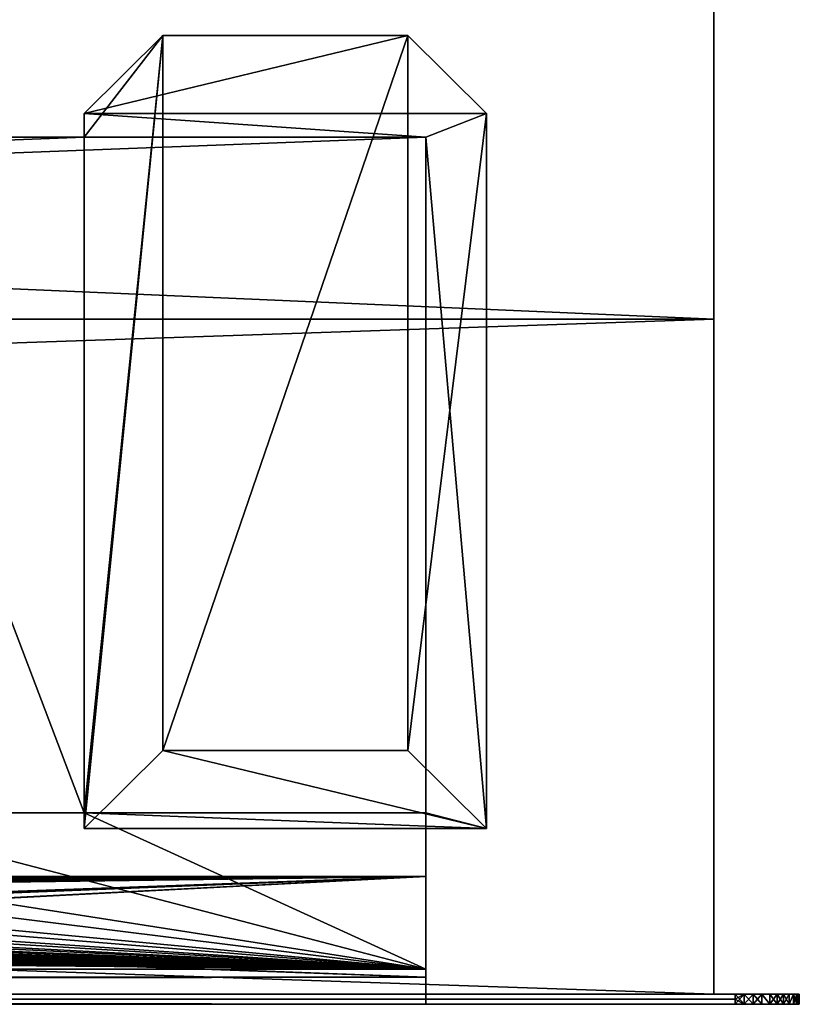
# Model space of a CAD drawing. Header units: inches. Extents: x -29.4 to 29.4, y 0 to 14.
# Tile 37 of 40: x 27.1 to 29.4, y 0 to 2.8. Entities that reach past the tile are written whole.
import ezdxf

# ---------------------------------------------------------------- set-up
doc = ezdxf.new("R2010")
doc.units = ezdxf.units.IN
doc.header["$LTSCALE"] = 65.185185
doc.header["$MEASUREMENT"] = 0
for name, color, linetype in [('1', 7, 'CONTINUOUS'), ('10', 7, 'CONTINUOUS'), ('11', 7, 'CONTINUOUS'), ('12', 7, 'CONTINUOUS'), ('13', 7, 'CONTINUOUS'), ('139', 7, 'CONTINUOUS'), ('14', 7, 'CONTINUOUS'), ('140', 7, 'CONTINUOUS'), ('16', 7, 'CONTINUOUS'), ('17', 7, 'CONTINUOUS'), ('18', 7, 'CONTINUOUS'), ('19', 7, 'CONTINUOUS'), ('20', 7, 'CONTINUOUS'), ('21', 7, 'CONTINUOUS'), ('22', 7, 'CONTINUOUS'), ('23', 7, 'CONTINUOUS'), ('245', 7, 'CONTINUOUS'), ('246', 7, 'CONTINUOUS'), ('247', 7, 'CONTINUOUS'), ('248', 7, 'CONTINUOUS'), ('249', 7, 'CONTINUOUS'), ('250', 7, 'CONTINUOUS'), ('4', 7, 'CONTINUOUS'), ('5', 7, 'CONTINUOUS'), ('6', 7, 'CONTINUOUS'), ('7', 7, 'CONTINUOUS'), ('8', 7, 'CONTINUOUS'), ('9', 7, 'CONTINUOUS')]:
    doc.layers.add(name, color=color, linetype=linetype)

msp = doc.modelspace()

# ---------------------------------------------------------------- linework, layer by layer
at = {"layer": '1', "color": 7, "linetype": 'Continuous'}
for points in [[(29.1635, 1.97), (29.1635, 4.5), (29.1635, 4.5, 22.5), (29.1635, 1.97)], [(29.1635, 0, -0.03), (29.1635, 1.97), (29.1635, 4.5, 22.5), (29.1635, 0, -0.03)], [(29.1635, 1.97, 22.5), (29.1635, 0, -0.03), (29.1635, 4.5, 22.5), (29.1635, 1.97, 22.5)], [(29.1635, 1.97, -0.03), (29.1635, 1.97), (29.1635, 0, -0.03), (29.1635, 1.97, -0.03)], [(29.1635, 0, 22.53), (29.1635, 0, -0.03), (29.1635, 1.97, 22.53), (29.1635, 0, 22.53)], [(29.1635, 1.97, 22.53), (29.1635, 0, -0.03), (29.1635, 1.97, 22.5), (29.1635, 1.97, 22.53)]]:
    msp.add_3dface(points, dxfattribs=at)
at = {"layer": '10', "color": 7, "linetype": 'Continuous'}
for points in [[(-29.226, 0, -0.5), (29.226, 0, -0.5), (-29.226, -0.015, -0.5), (-29.226, 0, -0.5)], [(29.226, 0, -0.5), (-29.226, -0.03, -0.5), (-29.226, -0.015, -0.5), (29.226, 0, -0.5)], [(-29.226, -0.03, -0.5), (29.226, 0, -0.5), (29.226, -0.015, -0.5), (-29.226, -0.03, -0.5)], [(29.226, -0.03, -0.5), (-29.226, -0.03, -0.5), (29.226, -0.015, -0.5), (29.226, -0.03, -0.5)]]:
    msp.add_3dface(points, dxfattribs=at)
at = {"layer": '11', "color": 7, "linetype": 'Continuous'}
for points in [[(29.1635, 1.97, -0.03), (29.1635, 0, -0.03), (-29.1635, 0, -0.03), (29.1635, 1.97, -0.03)], [(29.1635, 1.97, -0.03), (-29.1635, 0, -0.03), (-29.1635, 1.97, -0.03), (29.1635, 1.97, -0.03)]]:
    msp.add_3dface(points, dxfattribs=at)
at = {"layer": '12', "color": 7, "linetype": 'Continuous'}
for points in [[(29.1635, 1.97), (29.1635, 1.97, -0.03), (-29.1635, 1.97, -0.03), (29.1635, 1.97)], [(29.1635, 1.97), (-29.1635, 1.97, -0.03), (-29.1635, 1.97), (29.1635, 1.97)]]:
    msp.add_3dface(points, dxfattribs=at)
at = {"layer": '13', "color": 7, "linetype": 'Continuous'}
for points in [[(25.7058, 14), (29.1635, 4.5), (-29.1635, 1.97), (25.7058, 14)], [(29.1635, 4.5), (29.1635, 1.97), (-29.1635, 1.97), (29.1635, 4.5)]]:
    msp.add_3dface(points, dxfattribs=at)
at = {"layer": '139', "color": 7, "linetype": 'Continuous'}
for points in [[(29.226, 0, -0.5), (29.2527, 0, -0.4981), (29.226, -0.015, -0.5), (29.226, 0, -0.5)], [(29.2527, 0, -0.4981), (29.2527, -0.03, -0.4981), (29.226, -0.03, -0.5), (29.2527, 0, -0.4981)], [(29.2527, 0, -0.4981), (29.226, -0.03, -0.5), (29.226, -0.015, -0.5), (29.2527, 0, -0.4981)], [(29.2527, 0, -0.4981), (29.2788, 0, -0.4924), (29.2527, -0.03, -0.4981), (29.2527, 0, -0.4981)], [(29.2788, 0, -0.4924), (29.2788, -0.03, -0.4924), (29.2527, -0.03, -0.4981), (29.2788, 0, -0.4924)], [(29.2788, 0, -0.4924), (29.3039, 0, -0.4831), (29.2788, -0.03, -0.4924), (29.2788, 0, -0.4924)], [(29.3039, 0, -0.4831), (29.3039, -0.03, -0.4831), (29.2788, -0.03, -0.4924), (29.3039, 0, -0.4831)], [(29.3039, 0, -0.4831), (29.3274, 0, -0.4702), (29.3274, -0.03, -0.4702), (29.3039, 0, -0.4831)], [(29.3039, 0, -0.4831), (29.3274, -0.03, -0.4702), (29.3039, -0.03, -0.4831), (29.3039, 0, -0.4831)], [(29.3274, 0, -0.4702), (29.3488, 0, -0.4542), (29.3274, -0.03, -0.4702), (29.3274, 0, -0.4702)], [(29.3488, 0, -0.4542), (29.3488, -0.03, -0.4542), (29.3274, -0.03, -0.4702), (29.3488, 0, -0.4542)], [(29.3488, 0, -0.4542), (29.3677, 0, -0.4353), (29.3488, -0.03, -0.4542), (29.3488, 0, -0.4542)], [(29.3677, 0, -0.4353), (29.3677, -0.03, -0.4353), (29.3488, -0.03, -0.4542), (29.3677, 0, -0.4353)], [(29.3677, 0, -0.4353), (29.3837, 0, -0.4139), (29.3677, -0.03, -0.4353), (29.3677, 0, -0.4353)], [(29.3837, 0, -0.4139), (29.3837, -0.03, -0.4139), (29.3677, -0.03, -0.4353), (29.3837, 0, -0.4139)], [(29.3837, 0, -0.4139), (29.3966, 0, -0.3904), (29.3837, -0.03, -0.4139), (29.3837, 0, -0.4139)], [(29.3966, 0, -0.3904), (29.3966, -0.03, -0.3904), (29.3837, -0.03, -0.4139), (29.3966, 0, -0.3904)], [(29.3966, 0, -0.3904), (29.4059, 0, -0.3653), (29.3966, -0.03, -0.3904), (29.3966, 0, -0.3904)], [(29.4059, 0, -0.3653), (29.4059, -0.03, -0.3653), (29.3966, -0.03, -0.3904), (29.4059, 0, -0.3653)], [(29.4059, 0, -0.3653), (29.4116, 0, -0.3392), (29.4059, -0.03, -0.3653), (29.4059, 0, -0.3653)], [(29.4116, 0, -0.3392), (29.4116, -0.03, -0.3392), (29.4059, -0.03, -0.3653), (29.4116, 0, -0.3392)], [(29.4116, 0, -0.3392), (29.4135, 0, -0.3125), (29.4116, -0.03, -0.3392), (29.4116, 0, -0.3392)], [(29.4116, -0.03, -0.3392), (29.4135, 0, -0.3125), (29.4135, -0.015, -0.3125), (29.4116, -0.03, -0.3392)], [(29.4135, -0.03, -0.3125), (29.4116, -0.03, -0.3392), (29.4135, -0.015, -0.3125), (29.4135, -0.03, -0.3125)]]:
    msp.add_3dface(points, dxfattribs=at)
at = {"layer": '14', "color": 7, "linetype": 'Continuous'}
for points in [[(29.4135, 0, -0.3125), (29.4135, 0, 22.8125), (29.4135, -0.015, -0.3125), (29.4135, 0, -0.3125)], [(29.4135, 0, 22.8125), (29.4135, -0.03, -0.3125), (29.4135, -0.015, -0.3125), (29.4135, 0, 22.8125)], [(29.4135, -0.03, -0.3125), (29.4135, 0, 22.8125), (29.4135, -0.015, 22.8125), (29.4135, -0.03, -0.3125)], [(29.4135, -0.03, 22.8125), (29.4135, -0.03, -0.3125), (29.4135, -0.015, 22.8125), (29.4135, -0.03, 22.8125)]]:
    msp.add_3dface(points, dxfattribs=at)
at = {"layer": '140', "color": 7, "linetype": 'Continuous'}
for points in [[(29.2527, 0, 22.9981), (29.226, 0, 23), (29.2527, -0.03, 22.9981), (29.2527, 0, 22.9981)], [(29.226, 0, 23), (29.226, -0.015, 23), (29.2527, -0.03, 22.9981), (29.226, 0, 23)], [(29.2788, 0, 22.9924), (29.2527, 0, 22.9981), (29.2788, -0.03, 22.9924), (29.2788, 0, 22.9924)], [(29.2527, 0, 22.9981), (29.2527, -0.03, 22.9981), (29.2788, -0.03, 22.9924), (29.2527, 0, 22.9981)], [(29.3039, 0, 22.9831), (29.2788, 0, 22.9924), (29.3039, -0.03, 22.9831), (29.3039, 0, 22.9831)], [(29.2788, 0, 22.9924), (29.2788, -0.03, 22.9924), (29.3039, -0.03, 22.9831), (29.2788, 0, 22.9924)], [(29.3274, 0, 22.9702), (29.3039, 0, 22.9831), (29.3274, -0.03, 22.9702), (29.3274, 0, 22.9702)], [(29.3039, 0, 22.9831), (29.3039, -0.03, 22.9831), (29.3274, -0.03, 22.9702), (29.3039, 0, 22.9831)], [(29.3488, 0, 22.9542), (29.3274, 0, 22.9702), (29.3488, -0.03, 22.9542), (29.3488, 0, 22.9542)], [(29.3274, 0, 22.9702), (29.3274, -0.03, 22.9702), (29.3488, -0.03, 22.9542), (29.3274, 0, 22.9702)], [(29.3677, 0, 22.9353), (29.3488, 0, 22.9542), (29.3677, -0.03, 22.9353), (29.3677, 0, 22.9353)], [(29.3488, 0, 22.9542), (29.3488, -0.03, 22.9542), (29.3677, -0.03, 22.9353), (29.3488, 0, 22.9542)], [(29.3837, 0, 22.9139), (29.3677, 0, 22.9353), (29.3837, -0.03, 22.9139), (29.3837, 0, 22.9139)], [(29.3677, 0, 22.9353), (29.3677, -0.03, 22.9353), (29.3837, -0.03, 22.9139), (29.3677, 0, 22.9353)], [(29.3966, 0, 22.8904), (29.3837, 0, 22.9139), (29.3837, -0.03, 22.9139), (29.3966, 0, 22.8904)], [(29.3966, 0, 22.8904), (29.3837, -0.03, 22.9139), (29.3966, -0.03, 22.8904), (29.3966, 0, 22.8904)], [(29.4059, 0, 22.8653), (29.3966, 0, 22.8904), (29.4059, -0.03, 22.8653), (29.4059, 0, 22.8653)], [(29.3966, 0, 22.8904), (29.3966, -0.03, 22.8904), (29.4059, -0.03, 22.8653), (29.3966, 0, 22.8904)], [(29.4116, 0, 22.8392), (29.4059, 0, 22.8653), (29.4116, -0.03, 22.8392), (29.4116, 0, 22.8392)], [(29.4059, 0, 22.8653), (29.4059, -0.03, 22.8653), (29.4116, -0.03, 22.8392), (29.4059, 0, 22.8653)], [(29.4135, 0, 22.8125), (29.4116, 0, 22.8392), (29.4135, -0.015, 22.8125), (29.4135, 0, 22.8125)], [(29.4116, 0, 22.8392), (29.4116, -0.03, 22.8392), (29.4135, -0.03, 22.8125), (29.4116, 0, 22.8392)], [(29.4116, 0, 22.8392), (29.4135, -0.03, 22.8125), (29.4135, -0.015, 22.8125), (29.4116, 0, 22.8392)], [(29.226, -0.015, 23), (29.226, -0.03, 23), (29.2527, -0.03, 22.9981), (29.226, -0.015, 23)]]:
    msp.add_3dface(points, dxfattribs=at)
at = {"layer": '16', "color": 7, "linetype": 'Continuous'}
for points in [[(28.3225, 0.3431, 16.8975), (28.3225, 2.5016, 15.0863), (28.3225, 0.5294, 1.053), (28.3225, 0.3431, 16.8975)], [(28.3225, -0.03, 22.5), (28.3225, 0.3431, 16.8975), (28.3225, 0.5294, 1.053), (28.3225, -0.03, 22.5)], [(28.3225, 0.073, 1.053), (28.3225, -0.03, 22.5), (28.3225, 0.5294, 1.053), (28.3225, 0.073, 1.053)], [(28.3225, 0.3431, 16.8975), (28.3225, -0.03, 22.5), (28.3225, 0.0495, 22.5), (28.3225, 0.3431, 16.8975)], [(28.3225, -0.03), (28.3225, -0.03, 22.5), (28.3225, 0.073), (28.3225, -0.03)], [(28.3225, 0.073), (28.3225, -0.03, 22.5), (28.3225, 0.073, 1.053), (28.3225, 0.073)]]:
    msp.add_3dface(points, dxfattribs=at)
at = {"layer": '17', "color": 7, "linetype": 'Continuous'}
for points in [[(-28.3225, -0.03), (28.3225, -0.03), (-28.3225, 0.073), (-28.3225, -0.03)], [(28.3225, -0.03), (28.3225, 0.073), (-28.3225, 0.073), (28.3225, -0.03)]]:
    msp.add_3dface(points, dxfattribs=at)
at = {"layer": '18', "color": 7, "linetype": 'Continuous'}
for points in [[(28.3225, -0.03, 22.5), (-28.3225, -0.03, 22.5), (28.3225, 0.0495, 22.5), (28.3225, -0.03, 22.5)], [(28.3225, 0.0495, 22.5), (-28.3225, -0.03, 22.5), (-28.3225, 0.0495, 22.5), (28.3225, 0.0495, 22.5)]]:
    msp.add_3dface(points, dxfattribs=at)
at = {"layer": '19', "color": 7, "linetype": 'Continuous'}
for points in [[(28.3225, 0.3431, 16.8975), (-24.9405, 0.2219, 19.2095), (-28.3225, 0.3431, 16.8975), (28.3225, 0.3431, 16.8975)], [(-24.9405, 0.2219, 19.2095), (28.3225, 0.3431, 16.8975), (-19.3095, 0.2219, 19.2095), (-24.9405, 0.2219, 19.2095)], [(-19.3095, 0.2219, 19.2095), (28.3225, 0.3431, 16.8975), (-19.288, 0.2218, 19.2112), (-19.3095, 0.2219, 19.2095)], [(-19.288, 0.2218, 19.2112), (28.3225, 0.3431, 16.8975), (-19.267, 0.2216, 19.2162), (-19.288, 0.2218, 19.2112)], [(-19.267, 0.2216, 19.2162), (28.3225, 0.3431, 16.8975), (-19.2471, 0.2211, 19.2245), (-19.267, 0.2216, 19.2162)], [(-19.2471, 0.2211, 19.2245), (28.3225, 0.3431, 16.8975), (-19.2287, 0.2205, 19.2357), (-19.2471, 0.2211, 19.2245)], [(-19.2287, 0.2205, 19.2357), (28.3225, 0.3431, 16.8975), (-19.2123, 0.2198, 19.2497), (-19.2287, 0.2205, 19.2357)], [(-19.2123, 0.2198, 19.2497), (28.3225, 0.3431, 16.8975), (-19.1983, 0.219, 19.2661), (-19.2123, 0.2198, 19.2497)], [(-19.1983, 0.219, 19.2661), (28.3225, 0.3431, 16.8975), (-19.187, 0.218, 19.2845), (-19.1983, 0.219, 19.2661)], [(-19.187, 0.218, 19.2845), (28.3225, 0.3431, 16.8975), (-19.1787, 0.217, 19.3044), (-19.187, 0.218, 19.2845)], [(-19.1787, 0.217, 19.3044), (28.3225, 0.3431, 16.8975), (-19.1737, 0.2159, 19.3253), (-19.1787, 0.217, 19.3044)], [(-19.1737, 0.2159, 19.3253), (28.3225, 0.3431, 16.8975), (-19.172, 0.2147, 19.3468), (-19.1737, 0.2159, 19.3253)], [(-19.172, 0.2147, 19.3468), (28.3225, 0.3431, 16.8975), (-13.8155, 0.2219, 19.2095), (-19.172, 0.2147, 19.3468)], [(-13.8155, 0.2219, 19.2095), (28.3225, 0.3431, 16.8975), (-8.1845, 0.2219, 19.2095), (-13.8155, 0.2219, 19.2095)], [(-8.1845, 0.2219, 19.2095), (28.3225, 0.3431, 16.8975), (-8.163, 0.2218, 19.2112), (-8.1845, 0.2219, 19.2095)], [(-8.163, 0.2218, 19.2112), (28.3225, 0.3431, 16.8975), (-8.142, 0.2216, 19.2162), (-8.163, 0.2218, 19.2112)], [(-8.142, 0.2216, 19.2162), (28.3225, 0.3431, 16.8975), (-8.1221, 0.2211, 19.2245), (-8.142, 0.2216, 19.2162)], [(-8.1221, 0.2211, 19.2245), (28.3225, 0.3431, 16.8975), (-8.1037, 0.2205, 19.2357), (-8.1221, 0.2211, 19.2245)], [(-8.1037, 0.2205, 19.2357), (28.3225, 0.3431, 16.8975), (-8.0873, 0.2198, 19.2497), (-8.1037, 0.2205, 19.2357)], [(-8.0873, 0.2198, 19.2497), (28.3225, 0.3431, 16.8975), (-8.0733, 0.219, 19.2661), (-8.0873, 0.2198, 19.2497)], [(-8.0733, 0.219, 19.2661), (28.3225, 0.3431, 16.8975), (-8.062, 0.218, 19.2845), (-8.0733, 0.219, 19.2661)], [(-8.062, 0.218, 19.2845), (28.3225, 0.3431, 16.8975), (-8.0537, 0.217, 19.3044), (-8.062, 0.218, 19.2845)], [(28.3225, 0.3431, 16.8975), (-3.4502, 0.232, 19.017), (-8.0537, 0.217, 19.3044), (28.3225, 0.3431, 16.8975)], [(-3.4502, 0.232, 19.017), (28.3225, 0.3431, 16.8975), (-3.405, 0.2322, 19.0143), (-3.4502, 0.232, 19.017)], [(-3.405, 0.2322, 19.0143), (28.3225, 0.3431, 16.8975), (3.405, 0.2322, 19.0143), (-3.405, 0.2322, 19.0143)], [(3.405, 0.2322, 19.0143), (28.3225, 0.3431, 16.8975), (3.4502, 0.232, 19.017), (3.405, 0.2322, 19.0143)], [(3.4502, 0.232, 19.017), (28.3225, 0.3431, 16.8975), (3.4947, 0.2316, 19.0251), (3.4502, 0.232, 19.017)], [(3.4947, 0.2316, 19.0251), (28.3225, 0.3431, 16.8975), (3.538, 0.2309, 19.0386), (3.4947, 0.2316, 19.0251)], [(3.538, 0.2309, 19.0386), (28.3225, 0.3431, 16.8975), (3.5793, 0.2299, 19.0572), (3.538, 0.2309, 19.0386)], [(3.5793, 0.2299, 19.0572), (28.3225, 0.3431, 16.8975), (3.618, 0.2287, 19.0805), (3.5793, 0.2299, 19.0572)], [(3.618, 0.2287, 19.0805), (28.3225, 0.3431, 16.8975), (3.6537, 0.2272, 19.1084), (3.618, 0.2287, 19.0805)], [(3.6537, 0.2272, 19.1084), (28.3225, 0.3431, 16.8975), (3.6857, 0.2255, 19.1404), (3.6537, 0.2272, 19.1084)], [(3.6857, 0.2255, 19.1404), (28.3225, 0.3431, 16.8975), (3.7136, 0.2237, 19.176), (3.6857, 0.2255, 19.1404)], [(3.7136, 0.2237, 19.176), (28.3225, 0.3431, 16.8975), (3.737, 0.2217, 19.2147), (3.7136, 0.2237, 19.176)], [(3.737, 0.2217, 19.2147), (28.3225, 0.3431, 16.8975), (3.7556, 0.2195, 19.2559), (3.737, 0.2217, 19.2147)], [(3.7556, 0.2195, 19.2559), (28.3225, 0.3431, 16.8975), (3.7691, 0.2172, 19.2991), (3.7556, 0.2195, 19.2559)], [(3.7691, 0.2172, 19.2991), (28.3225, 0.3431, 16.8975), (3.7773, 0.2149, 19.3436), (3.7691, 0.2172, 19.2991)], [(3.7773, 0.2149, 19.3436), (28.3225, 0.3431, 16.8975), (3.78, 0.2125, 19.3887), (3.7773, 0.2149, 19.3436)], [(3.78, 0.2125, 19.3887), (28.3225, 0.3431, 16.8975), (8.163, 0.2218, 19.2112), (3.78, 0.2125, 19.3887)], [(8.163, 0.2218, 19.2112), (28.3225, 0.3431, 16.8975), (8.1845, 0.2219, 19.2095), (8.163, 0.2218, 19.2112)], [(8.1845, 0.2219, 19.2095), (28.3225, 0.3431, 16.8975), (13.8155, 0.2219, 19.2095), (8.1845, 0.2219, 19.2095)], [(13.8155, 0.2219, 19.2095), (28.3225, 0.3431, 16.8975), (13.837, 0.2218, 19.2112), (13.8155, 0.2219, 19.2095)], [(13.837, 0.2218, 19.2112), (28.3225, 0.3431, 16.8975), (13.858, 0.2216, 19.2162), (13.837, 0.2218, 19.2112)], [(13.858, 0.2216, 19.2162), (28.3225, 0.3431, 16.8975), (13.8779, 0.2211, 19.2245), (13.858, 0.2216, 19.2162)], [(13.8779, 0.2211, 19.2245), (28.3225, 0.3431, 16.8975), (13.8963, 0.2205, 19.2357), (13.8779, 0.2211, 19.2245)], [(13.8963, 0.2205, 19.2357), (28.3225, 0.3431, 16.8975), (13.9127, 0.2198, 19.2497), (13.8963, 0.2205, 19.2357)], [(13.9127, 0.2198, 19.2497), (28.3225, 0.3431, 16.8975), (13.9267, 0.219, 19.2661), (13.9127, 0.2198, 19.2497)], [(13.9267, 0.219, 19.2661), (28.3225, 0.3431, 16.8975), (13.938, 0.218, 19.2845), (13.9267, 0.219, 19.2661)], [(13.938, 0.218, 19.2845), (28.3225, 0.3431, 16.8975), (13.9463, 0.217, 19.3044), (13.938, 0.218, 19.2845)], [(13.9463, 0.217, 19.3044), (28.3225, 0.3431, 16.8975), (13.9513, 0.2159, 19.3253), (13.9463, 0.217, 19.3044)], [(13.9513, 0.2159, 19.3253), (28.3225, 0.3431, 16.8975), (13.953, 0.2147, 19.3468), (13.9513, 0.2159, 19.3253)], [(13.953, 0.2147, 19.3468), (28.3225, 0.3431, 16.8975), (13.953, 0.1776, 20.0548), (13.953, 0.2147, 19.3468)], [(13.953, 0.1776, 20.0548), (28.3225, 0.3431, 16.8975), (19.267, 0.2216, 19.2162), (13.953, 0.1776, 20.0548)], [(19.267, 0.2216, 19.2162), (28.3225, 0.3431, 16.8975), (19.288, 0.2218, 19.2112), (19.267, 0.2216, 19.2162)], [(19.288, 0.2218, 19.2112), (28.3225, 0.3431, 16.8975), (19.3095, 0.2219, 19.2095), (19.288, 0.2218, 19.2112)], [(19.3095, 0.2219, 19.2095), (28.3225, 0.3431, 16.8975), (24.9405, 0.2219, 19.2095), (19.3095, 0.2219, 19.2095)], [(24.9405, 0.2219, 19.2095), (28.3225, 0.3431, 16.8975), (24.962, 0.2218, 19.2112), (24.9405, 0.2219, 19.2095)], [(24.962, 0.2218, 19.2112), (28.3225, 0.3431, 16.8975), (24.983, 0.2216, 19.2162), (24.962, 0.2218, 19.2112)], [(24.983, 0.2216, 19.2162), (28.3225, 0.3431, 16.8975), (25.0029, 0.2211, 19.2245), (24.983, 0.2216, 19.2162)], [(25.0029, 0.2211, 19.2245), (28.3225, 0.3431, 16.8975), (25.0213, 0.2205, 19.2357), (25.0029, 0.2211, 19.2245)], [(25.0213, 0.2205, 19.2357), (28.3225, 0.3431, 16.8975), (25.0377, 0.2198, 19.2497), (25.0213, 0.2205, 19.2357)], [(28.3225, 0.3431, 16.8975), (28.3225, 0.0495, 22.5), (25.0377, 0.1725, 20.1519), (28.3225, 0.3431, 16.8975)], [(25.0377, 0.2198, 19.2497), (28.3225, 0.3431, 16.8975), (25.0517, 0.219, 19.2661), (25.0377, 0.2198, 19.2497)], [(25.0517, 0.1734, 20.1355), (28.3225, 0.3431, 16.8975), (25.0377, 0.1725, 20.1519), (25.0517, 0.1734, 20.1355)], [(25.0517, 0.219, 19.2661), (28.3225, 0.3431, 16.8975), (25.063, 0.218, 19.2845), (25.0517, 0.219, 19.2661)], [(25.063, 0.1744, 20.1172), (28.3225, 0.3431, 16.8975), (25.0517, 0.1734, 20.1355), (25.063, 0.1744, 20.1172)], [(25.063, 0.218, 19.2845), (28.3225, 0.3431, 16.8975), (25.0713, 0.217, 19.3044), (25.063, 0.218, 19.2845)], [(25.0713, 0.1754, 20.0973), (28.3225, 0.3431, 16.8975), (25.063, 0.1744, 20.1172), (25.0713, 0.1754, 20.0973)], [(25.0713, 0.217, 19.3044), (28.3225, 0.3431, 16.8975), (25.0763, 0.2159, 19.3253), (25.0713, 0.217, 19.3044)], [(25.0763, 0.1765, 20.0763), (28.3225, 0.3431, 16.8975), (25.0713, 0.1754, 20.0973), (25.0763, 0.1765, 20.0763)], [(25.0763, 0.2159, 19.3253), (28.3225, 0.3431, 16.8975), (25.078, 0.2147, 19.3468), (25.0763, 0.2159, 19.3253)], [(25.078, 0.1776, 20.0548), (28.3225, 0.3431, 16.8975), (25.0763, 0.1765, 20.0763), (25.078, 0.1776, 20.0548)], [(25.078, 0.2147, 19.3468), (28.3225, 0.3431, 16.8975), (25.078, 0.1776, 20.0548), (25.078, 0.2147, 19.3468)], [(25.0377, 0.1725, 20.1519), (28.3225, 0.0495, 22.5), (25.0213, 0.1718, 20.1659), (25.0377, 0.1725, 20.1519)], [(28.3225, 0.0495, 22.5), (-28.3225, 0.0495, 22.5), (24.9405, 0.1704, 20.1921), (28.3225, 0.0495, 22.5)], [(24.962, 0.1705, 20.1905), (28.3225, 0.0495, 22.5), (24.9405, 0.1704, 20.1921), (24.962, 0.1705, 20.1905)], [(24.983, 0.1708, 20.1854), (28.3225, 0.0495, 22.5), (24.962, 0.1705, 20.1905), (24.983, 0.1708, 20.1854)], [(25.0029, 0.1712, 20.1772), (28.3225, 0.0495, 22.5), (24.983, 0.1708, 20.1854), (25.0029, 0.1712, 20.1772)], [(25.0213, 0.1718, 20.1659), (28.3225, 0.0495, 22.5), (25.0029, 0.1712, 20.1772), (25.0213, 0.1718, 20.1659)]]:
    msp.add_3dface(points, dxfattribs=at)
at = {"layer": '20', "color": 7, "linetype": 'Continuous'}
for points in [[(28.3225, 2.5016, 15.0863), (28.3225, 0.3431, 16.8975), (-28.3225, 0.3431, 16.8975), (28.3225, 2.5016, 15.0863)], [(28.3225, 2.5016, 15.0863), (-28.3225, 0.3431, 16.8975), (27.325, 2.5016, 15.0863), (28.3225, 2.5016, 15.0863)], [(27.325, 2.5016, 15.0863), (-28.3225, 0.3431, 16.8975), (26.575, 2.5016, 15.0863), (27.325, 2.5016, 15.0863)]]:
    msp.add_3dface(points, dxfattribs=at)
at = {"layer": '21', "color": 7, "linetype": 'Continuous'}
for points in [[(27.325, 2.5016, 15.0863), (26.575, 2.5016, 15.0863), (27.325, 0.5294, 1.053), (27.325, 2.5016, 15.0863)], [(27.325, 0.5294, 1.053), (26.575, 2.5016, 15.0863), (26.575, 0.5294, 1.053), (27.325, 0.5294, 1.053)]]:
    msp.add_3dface(points, dxfattribs=at)
at = {"layer": '22', "color": 7, "linetype": 'Continuous'}
for points in [[(28.3225, 0.073, 1.053), (-27.325, 0.5294, 1.053), (-28.3225, 0.5294, 1.053), (28.3225, 0.073, 1.053)], [(-28.3225, 0.073, 1.053), (28.3225, 0.073, 1.053), (-28.3225, 0.5294, 1.053), (-28.3225, 0.073, 1.053)], [(28.3225, 0.073, 1.053), (-26.575, 0.5294, 1.053), (-27.325, 0.5294, 1.053), (28.3225, 0.073, 1.053)], [(-26.575, 0.5294, 1.053), (28.3225, 0.073, 1.053), (-25.4, 0.5294, 1.053), (-26.575, 0.5294, 1.053)], [(28.3225, 0.073, 1.053), (-24.65, 0.5294, 1.053), (-25.4, 0.5294, 1.053), (28.3225, 0.073, 1.053)], [(-24.65, 0.5294, 1.053), (28.3225, 0.073, 1.053), (-23.475, 0.5294, 1.053), (-24.65, 0.5294, 1.053)], [(28.3225, 0.073, 1.053), (-22.725, 0.5294, 1.053), (-23.475, 0.5294, 1.053), (28.3225, 0.073, 1.053)], [(-22.725, 0.5294, 1.053), (28.3225, 0.073, 1.053), (-21.55, 0.5294, 1.053), (-22.725, 0.5294, 1.053)], [(28.3225, 0.073, 1.053), (-20.8, 0.5294, 1.053), (-21.55, 0.5294, 1.053), (28.3225, 0.073, 1.053)], [(-20.8, 0.5294, 1.053), (28.3225, 0.073, 1.053), (-19.625, 0.5294, 1.053), (-20.8, 0.5294, 1.053)], [(28.3225, 0.073, 1.053), (-18.875, 0.5294, 1.053), (-19.625, 0.5294, 1.053), (28.3225, 0.073, 1.053)], [(-18.875, 0.5294, 1.053), (28.3225, 0.073, 1.053), (-17.7, 0.5294, 1.053), (-18.875, 0.5294, 1.053)], [(28.3225, 0.073, 1.053), (-16.95, 0.5294, 1.053), (-17.7, 0.5294, 1.053), (28.3225, 0.073, 1.053)], [(-16.95, 0.5294, 1.053), (28.3225, 0.073, 1.053), (-15.775, 0.5294, 1.053), (-16.95, 0.5294, 1.053)], [(28.3225, 0.073, 1.053), (-15.025, 0.5294, 1.053), (-15.775, 0.5294, 1.053), (28.3225, 0.073, 1.053)], [(-15.025, 0.5294, 1.053), (28.3225, 0.073, 1.053), (-13.85, 0.5294, 1.053), (-15.025, 0.5294, 1.053)], [(28.3225, 0.073, 1.053), (-13.1, 0.5294, 1.053), (-13.85, 0.5294, 1.053), (28.3225, 0.073, 1.053)], [(-13.1, 0.5294, 1.053), (28.3225, 0.073, 1.053), (-11.925, 0.5294, 1.053), (-13.1, 0.5294, 1.053)], [(28.3225, 0.073, 1.053), (-11.175, 0.5294, 1.053), (-11.925, 0.5294, 1.053), (28.3225, 0.073, 1.053)], [(-11.175, 0.5294, 1.053), (28.3225, 0.073, 1.053), (-10, 0.5294, 1.053), (-11.175, 0.5294, 1.053)], [(28.3225, 0.073, 1.053), (-9.25, 0.5294, 1.053), (-10, 0.5294, 1.053), (28.3225, 0.073, 1.053)], [(-9.25, 0.5294, 1.053), (28.3225, 0.073, 1.053), (-8.075, 0.5294, 1.053), (-9.25, 0.5294, 1.053)], [(28.3225, 0.073, 1.053), (-7.325, 0.5294, 1.053), (-8.075, 0.5294, 1.053), (28.3225, 0.073, 1.053)], [(-7.325, 0.5294, 1.053), (28.3225, 0.073, 1.053), (-6.15, 0.5294, 1.053), (-7.325, 0.5294, 1.053)], [(28.3225, 0.073, 1.053), (-5.4, 0.5294, 1.053), (-6.15, 0.5294, 1.053), (28.3225, 0.073, 1.053)], [(-5.4, 0.5294, 1.053), (28.3225, 0.073, 1.053), (-4.225, 0.5294, 1.053), (-5.4, 0.5294, 1.053)], [(28.3225, 0.073, 1.053), (-3.475, 0.5294, 1.053), (-4.225, 0.5294, 1.053), (28.3225, 0.073, 1.053)], [(-3.475, 0.5294, 1.053), (28.3225, 0.073, 1.053), (-2.3, 0.5294, 1.053), (-3.475, 0.5294, 1.053)], [(28.3225, 0.073, 1.053), (-1.55, 0.5294, 1.053), (-2.3, 0.5294, 1.053), (28.3225, 0.073, 1.053)], [(-1.55, 0.5294, 1.053), (28.3225, 0.073, 1.053), (-0.375, 0.5294, 1.053), (-1.55, 0.5294, 1.053)], [(-0.375, 0.5294, 1.053), (28.3225, 0.073, 1.053), (0.375, 0.5294, 1.053), (-0.375, 0.5294, 1.053)], [(28.3225, 0.073, 1.053), (1.55, 0.5294, 1.053), (0.375, 0.5294, 1.053), (28.3225, 0.073, 1.053)], [(28.3225, 0.073, 1.053), (2.3, 0.5294, 1.053), (1.55, 0.5294, 1.053), (28.3225, 0.073, 1.053)], [(2.3, 0.5294, 1.053), (28.3225, 0.073, 1.053), (3.475, 0.5294, 1.053), (2.3, 0.5294, 1.053)], [(28.3225, 0.073, 1.053), (4.225, 0.5294, 1.053), (3.475, 0.5294, 1.053), (28.3225, 0.073, 1.053)], [(4.225, 0.5294, 1.053), (28.3225, 0.073, 1.053), (5.4, 0.5294, 1.053), (4.225, 0.5294, 1.053)], [(28.3225, 0.073, 1.053), (6.15, 0.5294, 1.053), (5.4, 0.5294, 1.053), (28.3225, 0.073, 1.053)], [(6.15, 0.5294, 1.053), (28.3225, 0.073, 1.053), (7.325, 0.5294, 1.053), (6.15, 0.5294, 1.053)], [(28.3225, 0.073, 1.053), (8.075, 0.5294, 1.053), (7.325, 0.5294, 1.053), (28.3225, 0.073, 1.053)], [(8.075, 0.5294, 1.053), (28.3225, 0.073, 1.053), (9.25, 0.5294, 1.053), (8.075, 0.5294, 1.053)], [(28.3225, 0.073, 1.053), (10, 0.5294, 1.053), (9.25, 0.5294, 1.053), (28.3225, 0.073, 1.053)], [(10, 0.5294, 1.053), (28.3225, 0.073, 1.053), (11.175, 0.5294, 1.053), (10, 0.5294, 1.053)], [(28.3225, 0.073, 1.053), (11.925, 0.5294, 1.053), (11.175, 0.5294, 1.053), (28.3225, 0.073, 1.053)], [(11.925, 0.5294, 1.053), (28.3225, 0.073, 1.053), (13.1, 0.5294, 1.053), (11.925, 0.5294, 1.053)], [(28.3225, 0.073, 1.053), (13.85, 0.5294, 1.053), (13.1, 0.5294, 1.053), (28.3225, 0.073, 1.053)], [(13.85, 0.5294, 1.053), (28.3225, 0.073, 1.053), (15.025, 0.5294, 1.053), (13.85, 0.5294, 1.053)], [(28.3225, 0.073, 1.053), (15.775, 0.5294, 1.053), (15.025, 0.5294, 1.053), (28.3225, 0.073, 1.053)], [(15.775, 0.5294, 1.053), (28.3225, 0.073, 1.053), (16.95, 0.5294, 1.053), (15.775, 0.5294, 1.053)], [(28.3225, 0.073, 1.053), (17.7, 0.5294, 1.053), (16.95, 0.5294, 1.053), (28.3225, 0.073, 1.053)], [(17.7, 0.5294, 1.053), (28.3225, 0.073, 1.053), (18.875, 0.5294, 1.053), (17.7, 0.5294, 1.053)], [(28.3225, 0.073, 1.053), (19.625, 0.5294, 1.053), (18.875, 0.5294, 1.053), (28.3225, 0.073, 1.053)], [(19.625, 0.5294, 1.053), (28.3225, 0.073, 1.053), (20.8, 0.5294, 1.053), (19.625, 0.5294, 1.053)], [(28.3225, 0.073, 1.053), (21.55, 0.5294, 1.053), (20.8, 0.5294, 1.053), (28.3225, 0.073, 1.053)], [(21.55, 0.5294, 1.053), (28.3225, 0.073, 1.053), (22.725, 0.5294, 1.053), (21.55, 0.5294, 1.053)], [(28.3225, 0.073, 1.053), (23.475, 0.5294, 1.053), (22.725, 0.5294, 1.053), (28.3225, 0.073, 1.053)], [(23.475, 0.5294, 1.053), (28.3225, 0.073, 1.053), (24.65, 0.5294, 1.053), (23.475, 0.5294, 1.053)], [(28.3225, 0.073, 1.053), (25.4, 0.5294, 1.053), (24.65, 0.5294, 1.053), (28.3225, 0.073, 1.053)], [(25.4, 0.5294, 1.053), (28.3225, 0.073, 1.053), (26.575, 0.5294, 1.053), (25.4, 0.5294, 1.053)], [(28.3225, 0.073, 1.053), (27.325, 0.5294, 1.053), (26.575, 0.5294, 1.053), (28.3225, 0.073, 1.053)], [(28.3225, 0.073, 1.053), (28.3225, 0.5294, 1.053), (27.325, 0.5294, 1.053), (28.3225, 0.073, 1.053)]]:
    msp.add_3dface(points, dxfattribs=at)
at = {"layer": '23', "color": 7, "linetype": 'Continuous'}
for points in [[(-28.3225, 0.073), (28.3225, 0.073), (-0.4344, 0.073, 0.315), (-28.3225, 0.073)], [(28.3225, 0.073, 1.053), (-28.3225, 0.073, 1.053), (0.503, 0.073, 0.757), (28.3225, 0.073, 1.053)], [(-0.4344, 0.073, 0.315), (28.3225, 0.073), (-0.4084, 0.073, 0.3168), (-0.4344, 0.073, 0.315)], [(-0.4084, 0.073, 0.3168), (28.3225, 0.073), (-0.103, 0.073, 0.315), (-0.4084, 0.073, 0.3168)], [(-0.103, 0.073, 0.315), (28.3225, 0.073), (-0.0771, 0.073, 0.3172), (-0.103, 0.073, 0.315)], [(-0.0771, 0.073, 0.3172), (28.3225, 0.073), (0.274, 0.073, 0.315), (-0.0771, 0.073, 0.3172)], [(0.274, 0.073, 0.315), (28.3225, 0.073), (0.3, 0.073, 0.3169), (0.274, 0.073, 0.315)], [(0.3, 0.073, 0.3169), (28.3225, 0.073), (0.604, 0.073, 0.315), (0.3, 0.073, 0.3169)], [(28.3225, 0.073), (28.3225, 0.073, 1.053), (0.503, 0.073, 0.757), (28.3225, 0.073)], [(0.604, 0.073, 0.649), (28.3225, 0.073), (0.503, 0.073, 0.757), (0.604, 0.073, 0.649)], [(0.604, 0.073, 0.315), (28.3225, 0.073), (0.604, 0.073, 0.381), (0.604, 0.073, 0.315)], [(0.604, 0.073, 0.381), (28.3225, 0.073), (0.604, 0.073, 0.583), (0.604, 0.073, 0.381)], [(0.604, 0.073, 0.583), (28.3225, 0.073), (0.604, 0.073, 0.649), (0.604, 0.073, 0.583)]]:
    msp.add_3dface(points, dxfattribs=at)
at = {"layer": '245', "color": 7, "linetype": 'Continuous'}
for points in [[(27.5548, 0.7112, 0.6954), (27.325, 0.4836, 0.7274), (28.5, 0.4836, 0.7274), (27.5548, 0.7112, 0.6954)], [(28.2702, 0.7112, 0.6954), (27.5548, 0.7112, 0.6954), (28.5, 0.4836, 0.7274), (28.2702, 0.7112, 0.6954)]]:
    msp.add_3dface(points, dxfattribs=at)
at = {"layer": '246', "color": 7, "linetype": 'Continuous'}
for points in [[(28.5, 2.5712, 15.5814), (27.325, 2.5712, 15.5814), (28.2702, 2.7988, 15.5494), (28.5, 2.5712, 15.5814)], [(28.2702, 2.7988, 15.5494), (27.325, 2.5712, 15.5814), (27.5548, 2.7988, 15.5494), (28.2702, 2.7988, 15.5494)]]:
    msp.add_3dface(points, dxfattribs=at)
at = {"layer": '247', "color": 7, "linetype": 'Continuous'}
for points in [[(28.3225, 2.5016, 15.0863), (27.325, 2.5016, 15.0863), (27.325, 2.5712, 15.5814), (28.3225, 2.5016, 15.0863)], [(28.3225, 2.5016, 15.0863), (27.325, 2.5712, 15.5814), (28.5, 2.5712, 15.5814), (28.3225, 2.5016, 15.0863)], [(28.5, 0.4836, 0.7274), (28.3225, 2.5016, 15.0863), (28.5, 2.5712, 15.5814), (28.5, 0.4836, 0.7274)], [(28.3225, 0.5294, 1.053), (28.3225, 2.5016, 15.0863), (28.5, 0.4836, 0.7274), (28.3225, 0.5294, 1.053)], [(27.325, 0.5294, 1.053), (28.3225, 0.5294, 1.053), (28.5, 0.4836, 0.7274), (27.325, 0.5294, 1.053)], [(27.325, 0.4836, 0.7274), (27.325, 0.5294, 1.053), (28.5, 0.4836, 0.7274), (27.325, 0.4836, 0.7274)]]:
    msp.add_3dface(points, dxfattribs=at)
at = {"layer": '248', "color": 7, "linetype": 'Continuous'}
for points in [[(28.2702, 0.7112, 0.6954), (28.5, 2.5712, 15.5814), (28.2702, 2.7988, 15.5494), (28.2702, 0.7112, 0.6954)], [(28.2702, 0.7112, 0.6954), (28.5, 0.4836, 0.7274), (28.5, 2.5712, 15.5814), (28.2702, 0.7112, 0.6954)]]:
    msp.add_3dface(points, dxfattribs=at)
at = {"layer": '249', "color": 7, "linetype": 'Continuous'}
for points in [[(27.5548, 0.7112, 0.6954), (28.2702, 0.7112, 0.6954), (28.2702, 2.7988, 15.5494), (27.5548, 0.7112, 0.6954)], [(27.5548, 0.7112, 0.6954), (28.2702, 2.7988, 15.5494), (27.5548, 2.7988, 15.5494), (27.5548, 0.7112, 0.6954)]]:
    msp.add_3dface(points, dxfattribs=at)
at = {"layer": '250', "color": 7, "linetype": 'Continuous'}
for points in [[(27.325, 2.5016, 15.0863), (27.325, 0.5294, 1.053), (27.5548, 2.7988, 15.5494), (27.325, 2.5016, 15.0863)], [(27.325, 2.5712, 15.5814), (27.325, 2.5016, 15.0863), (27.5548, 2.7988, 15.5494), (27.325, 2.5712, 15.5814)], [(27.325, 0.5294, 1.053), (27.325, 0.4836, 0.7274), (27.5548, 2.7988, 15.5494), (27.325, 0.5294, 1.053)], [(27.325, 0.4836, 0.7274), (27.5548, 0.7112, 0.6954), (27.5548, 2.7988, 15.5494), (27.325, 0.4836, 0.7274)]]:
    msp.add_3dface(points, dxfattribs=at)
at = {"layer": '4', "color": 7, "linetype": 'Continuous'}
for points in [[(29.1635, 1.97, 22.5), (29.1635, 4.5, 22.5), (-29.1635, 4.5, 22.5), (29.1635, 1.97, 22.5)], [(29.1635, 1.97, 22.5), (-29.1635, 4.5, 22.5), (-29.1635, 1.97, 22.5), (29.1635, 1.97, 22.5)]]:
    msp.add_3dface(points, dxfattribs=at)
at = {"layer": '5', "color": 7, "linetype": 'Continuous'}
for points in [[(29.1635, 1.97, 22.53), (29.1635, 1.97, 22.5), (-29.1635, 1.97, 22.5), (29.1635, 1.97, 22.53)], [(29.1635, 1.97, 22.53), (-29.1635, 1.97, 22.5), (-29.1635, 1.97, 22.53), (29.1635, 1.97, 22.53)]]:
    msp.add_3dface(points, dxfattribs=at)
at = {"layer": '6', "color": 7, "linetype": 'Continuous'}
for points in [[(29.1635, 0, 22.53), (29.1635, 1.97, 22.53), (-29.1635, 1.97, 22.53), (29.1635, 0, 22.53)], [(29.1635, 0, 22.53), (-29.1635, 1.97, 22.53), (-29.1635, 0, 22.53), (29.1635, 0, 22.53)]]:
    msp.add_3dface(points, dxfattribs=at)
at = {"layer": '7', "color": 7, "linetype": 'Continuous'}
for points in [[(-29.1635, 0, -0.03), (29.1635, 0, -0.03), (-29.226, 0, -0.5), (-29.1635, 0, -0.03)], [(-29.226, 0, -0.5), (29.1635, 0, -0.03), (29.226, 0, -0.5), (-29.226, 0, -0.5)], [(-29.1635, 0, 22.53), (-29.226, 0, 23), (29.226, 0, 23), (-29.1635, 0, 22.53)], [(29.1635, 0, 22.53), (-29.1635, 0, 22.53), (29.226, 0, 23), (29.1635, 0, 22.53)], [(29.1635, 0, -0.03), (29.1635, 0, 22.53), (29.226, 0, 23), (29.1635, 0, -0.03)], [(29.226, 0, -0.5), (29.1635, 0, -0.03), (29.226, 0, 23), (29.226, 0, -0.5)], [(29.2527, 0, -0.4981), (29.226, 0, -0.5), (29.2527, 0, 22.9981), (29.2527, 0, -0.4981)], [(29.2527, 0, 22.9981), (29.226, 0, -0.5), (29.226, 0, 23), (29.2527, 0, 22.9981)], [(29.2788, 0, -0.4924), (29.2527, 0, -0.4981), (29.2788, 0, 22.9924), (29.2788, 0, -0.4924)], [(29.2788, 0, 22.9924), (29.2527, 0, -0.4981), (29.2527, 0, 22.9981), (29.2788, 0, 22.9924)], [(29.3039, 0, -0.4831), (29.2788, 0, -0.4924), (29.3039, 0, 22.9831), (29.3039, 0, -0.4831)], [(29.3039, 0, 22.9831), (29.2788, 0, -0.4924), (29.2788, 0, 22.9924), (29.3039, 0, 22.9831)], [(29.3274, 0, -0.4702), (29.3039, 0, -0.4831), (29.3274, 0, 22.9702), (29.3274, 0, -0.4702)], [(29.3274, 0, 22.9702), (29.3039, 0, -0.4831), (29.3039, 0, 22.9831), (29.3274, 0, 22.9702)], [(29.3488, 0, -0.4542), (29.3274, 0, -0.4702), (29.3488, 0, 22.9542), (29.3488, 0, -0.4542)], [(29.3488, 0, 22.9542), (29.3274, 0, -0.4702), (29.3274, 0, 22.9702), (29.3488, 0, 22.9542)], [(29.3677, 0, -0.4353), (29.3488, 0, -0.4542), (29.3677, 0, 22.9353), (29.3677, 0, -0.4353)], [(29.3677, 0, 22.9353), (29.3488, 0, -0.4542), (29.3488, 0, 22.9542), (29.3677, 0, 22.9353)], [(29.3837, 0, -0.4139), (29.3677, 0, -0.4353), (29.3837, 0, 22.9139), (29.3837, 0, -0.4139)], [(29.3837, 0, 22.9139), (29.3677, 0, -0.4353), (29.3677, 0, 22.9353), (29.3837, 0, 22.9139)], [(29.3966, 0, -0.3904), (29.3837, 0, -0.4139), (29.3966, 0, 22.8904), (29.3966, 0, -0.3904)], [(29.3966, 0, 22.8904), (29.3837, 0, -0.4139), (29.3837, 0, 22.9139), (29.3966, 0, 22.8904)], [(29.4059, 0, -0.3653), (29.3966, 0, -0.3904), (29.4059, 0, 22.8653), (29.4059, 0, -0.3653)], [(29.4059, 0, 22.8653), (29.3966, 0, -0.3904), (29.3966, 0, 22.8904), (29.4059, 0, 22.8653)], [(29.4116, 0, -0.3392), (29.4059, 0, -0.3653), (29.4116, 0, 22.8392), (29.4116, 0, -0.3392)], [(29.4116, 0, 22.8392), (29.4059, 0, -0.3653), (29.4059, 0, 22.8653), (29.4116, 0, 22.8392)], [(29.4135, 0, -0.3125), (29.4116, 0, -0.3392), (29.4135, 0, 22.8125), (29.4135, 0, -0.3125)], [(29.4135, 0, 22.8125), (29.4116, 0, -0.3392), (29.4116, 0, 22.8392), (29.4135, 0, 22.8125)]]:
    msp.add_3dface(points, dxfattribs=at)
at = {"layer": '8', "color": 7, "linetype": 'Continuous'}
for points in [[(29.226, 0, 23), (-29.226, 0, 23), (29.226, -0.015, 23), (29.226, 0, 23)], [(-29.226, 0, 23), (-29.226, -0.015, 23), (29.226, -0.03, 23), (-29.226, 0, 23)], [(29.226, -0.015, 23), (-29.226, 0, 23), (29.226, -0.03, 23), (29.226, -0.015, 23)], [(-29.226, -0.015, 23), (-29.226, -0.03, 23), (29.226, -0.03, 23), (-29.226, -0.015, 23)]]:
    msp.add_3dface(points, dxfattribs=at)
at = {"layer": '9', "color": 7, "linetype": 'Continuous'}
for points in [[(29.226, -0.03, 23), (-29.226, -0.03, 23), (28.3225, -0.03, 22.5), (29.226, -0.03, 23)], [(-29.226, -0.03, 23), (-28.3225, -0.03, 22.5), (28.3225, -0.03, 22.5), (-29.226, -0.03, 23)], [(-29.226, -0.03, -0.5), (29.226, -0.03, -0.5), (-28.3225, -0.03), (-29.226, -0.03, -0.5)], [(-28.3225, -0.03), (29.226, -0.03, -0.5), (28.3225, -0.03), (-28.3225, -0.03)], [(29.226, -0.03, -0.5), (29.226, -0.03, 23), (28.3225, -0.03, 22.5), (29.226, -0.03, -0.5)], [(28.3225, -0.03), (29.226, -0.03, -0.5), (28.3225, -0.03, 22.5), (28.3225, -0.03)], [(29.2527, -0.03, 22.9981), (29.226, -0.03, 23), (29.2527, -0.03, -0.4981), (29.2527, -0.03, 22.9981)], [(29.2527, -0.03, -0.4981), (29.226, -0.03, 23), (29.226, -0.03, -0.5), (29.2527, -0.03, -0.4981)], [(29.2788, -0.03, 22.9924), (29.2527, -0.03, 22.9981), (29.2788, -0.03, -0.4924), (29.2788, -0.03, 22.9924)], [(29.2788, -0.03, -0.4924), (29.2527, -0.03, 22.9981), (29.2527, -0.03, -0.4981), (29.2788, -0.03, -0.4924)], [(29.3039, -0.03, 22.9831), (29.2788, -0.03, 22.9924), (29.3039, -0.03, -0.4831), (29.3039, -0.03, 22.9831)], [(29.3039, -0.03, -0.4831), (29.2788, -0.03, 22.9924), (29.2788, -0.03, -0.4924), (29.3039, -0.03, -0.4831)], [(29.3274, -0.03, 22.9702), (29.3039, -0.03, 22.9831), (29.3274, -0.03, -0.4702), (29.3274, -0.03, 22.9702)], [(29.3274, -0.03, -0.4702), (29.3039, -0.03, 22.9831), (29.3039, -0.03, -0.4831), (29.3274, -0.03, -0.4702)], [(29.3488, -0.03, 22.9542), (29.3274, -0.03, 22.9702), (29.3488, -0.03, -0.4542), (29.3488, -0.03, 22.9542)], [(29.3488, -0.03, -0.4542), (29.3274, -0.03, 22.9702), (29.3274, -0.03, -0.4702), (29.3488, -0.03, -0.4542)], [(29.3677, -0.03, 22.9353), (29.3488, -0.03, 22.9542), (29.3677, -0.03, -0.4353), (29.3677, -0.03, 22.9353)], [(29.3677, -0.03, -0.4353), (29.3488, -0.03, 22.9542), (29.3488, -0.03, -0.4542), (29.3677, -0.03, -0.4353)], [(29.3837, -0.03, 22.9139), (29.3677, -0.03, 22.9353), (29.3837, -0.03, -0.4139), (29.3837, -0.03, 22.9139)], [(29.3837, -0.03, -0.4139), (29.3677, -0.03, 22.9353), (29.3677, -0.03, -0.4353), (29.3837, -0.03, -0.4139)], [(29.3966, -0.03, 22.8904), (29.3837, -0.03, 22.9139), (29.3966, -0.03, -0.3904), (29.3966, -0.03, 22.8904)], [(29.3966, -0.03, -0.3904), (29.3837, -0.03, 22.9139), (29.3837, -0.03, -0.4139), (29.3966, -0.03, -0.3904)], [(29.4059, -0.03, 22.8653), (29.3966, -0.03, 22.8904), (29.4059, -0.03, -0.3653), (29.4059, -0.03, 22.8653)], [(29.4059, -0.03, -0.3653), (29.3966, -0.03, 22.8904), (29.3966, -0.03, -0.3904), (29.4059, -0.03, -0.3653)], [(29.4116, -0.03, 22.8392), (29.4059, -0.03, 22.8653), (29.4116, -0.03, -0.3392), (29.4116, -0.03, 22.8392)], [(29.4116, -0.03, -0.3392), (29.4059, -0.03, 22.8653), (29.4059, -0.03, -0.3653), (29.4116, -0.03, -0.3392)], [(29.4135, -0.03, 22.8125), (29.4116, -0.03, 22.8392), (29.4135, -0.03, -0.3125), (29.4135, -0.03, 22.8125)], [(29.4135, -0.03, -0.3125), (29.4116, -0.03, 22.8392), (29.4116, -0.03, -0.3392), (29.4135, -0.03, -0.3125)]]:
    msp.add_3dface(points, dxfattribs=at)

doc.saveas('drawing.dxf')
